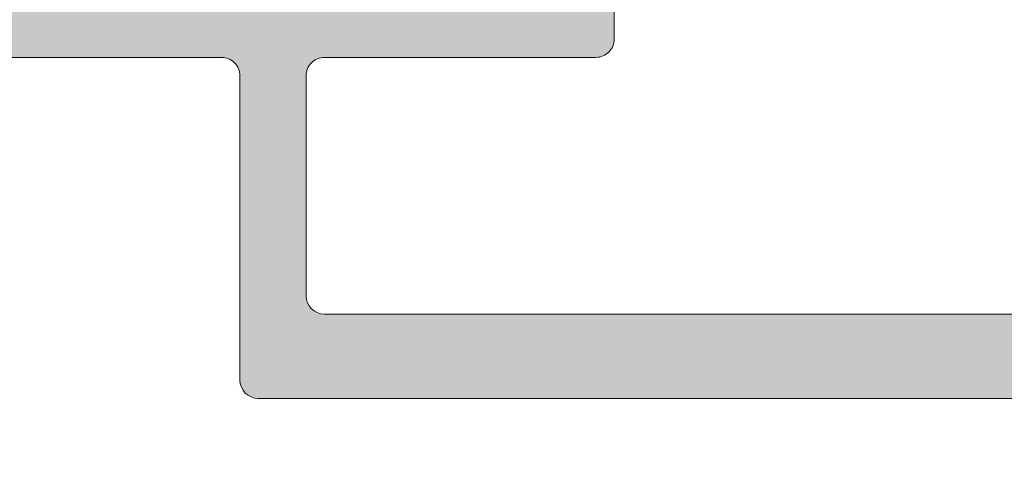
# Model space of a CAD drawing. Header units: metres. Extents: x -1.3 to 9.7, y -0.4 to 3.7.
# Tile 16 of 66: x -0.7383 to -0.7114, y 0.0592 to 0.0717. Entities that reach past the tile are written whole.
import ezdxf

# ---------------------------------------------------------------- set-up
doc = ezdxf.new("R2010")
doc.units = ezdxf.units.M
doc.header["$MEASUREMENT"] = 0
doc.linetypes.add('Wipeout_Contour', pattern=[1, 0, -1])
for name, color, linetype in [('152 - Bemaßung_ Beschriftung.Ausbau', 7, 'Continuous'), ('Neubau_301 - Elemente.Linie', 7, 'Continuous'), ('Neubau_302 - Elemente.Schraffur', 7, 'Continuous')]:
    doc.layers.add(name, color=color, linetype=linetype)
doc.styles.add('ERSTELLTER_STIL_1', font='txt')
doc.dimstyles.new('ERSTELLTER_STIL__1', dxfattribs={"dimtxt": 0.02, "dimasz": 0.01064, "dimexe": 0.18, "dimexo": 0.0625, "dimgap": 0, "dimtad": 1, "dimtih": 1, "dimtoh": 1, "dimzin": 0, "dimdsep": 46, "dimtxsty": 'ERSTELLTER_STIL_1', "dimblk": 'ARROWHEAD_2', "dimblk1": 'ARROWHEAD_2', "dimblk2": 'ARROWHEAD_2', "dimcen": 0.09, "dimse1": 1, "dimse2": 1, "dimclrd": 7, "dimclre": 7, "dimclrt": 7, "dimazin": 0, "dimtfac": 1, "dimtdec": 4, "dimtmove": 0, "dimatfit": 3, "dimfxl": 1, "dimtolj": 1, "dimtzin": 0, "dimarcsym": 0})
doc.dimstyles.new('ERSTELLTER_STIL__2', dxfattribs={"dimtxt": 0.02, "dimasz": 0.01064, "dimexe": 0.18, "dimexo": 0.0625, "dimgap": 0, "dimtad": 1, "dimzin": 0, "dimdsep": 46, "dimtxsty": 'ERSTELLTER_STIL_1', "dimblk": 'ARROWHEAD_2', "dimblk1": 'ARROWHEAD_2', "dimblk2": 'ARROWHEAD_2', "dimcen": 0.09, "dimse1": 1, "dimse2": 1, "dimclrd": 7, "dimclre": 7, "dimclrt": 7, "dimazin": 0, "dimtfac": 1, "dimtdec": 4, "dimtmove": 0, "dimatfit": 3, "dimfxl": 1, "dimtolj": 1, "dimtzin": 0, "dimarcsym": 0})

# ---------------------------------------------------------------- blocks, each defined once
blk = doc.blocks.new('*D9')
at = {"layer": '152 - Bemaßung_ Beschriftung.Ausbau', "color": 7, "linetype": 'Continuous', "lineweight": 5}
for p, q in [((0.8833238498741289, 0.06541880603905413), (0.8973238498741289, 0.05733590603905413)), ((0.8903238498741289, -0.1036226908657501), (0.8903238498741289, 0.06137735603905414)), ((0.8833238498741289, -0.0995812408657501), (0.8973238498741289, -0.1076641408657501)), ((0.9008238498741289, -0.1036226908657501), (0.879823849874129, -0.1036226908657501)), ((0.8903238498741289, -0.1104686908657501), (0.8903238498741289, -0.1036226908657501))]:
    blk.add_line(p, q, dxfattribs=at)
at = {"layer": '152 - Bemaßung_ Beschriftung.Ausbau', "color": 7, "lineweight": 5, "insert": (0.8866528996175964, -0.04130831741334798), "char_height": 0.02, "attachment_point": 7, "rotation": 90, "style": 'ERSTELLTER_STIL_1'}
blk.add_mtext('\\A1;{\\pql;\\fArial|b0|i0|c0|p38;16\\fArial|b0|i0|c0|p38;\\A1{\\H.66x;\\S5^  ;}}', dxfattribs=at)
at = {"color": 254, "linetype": 'Wipeout_Contour', "lineweight": 0, "ltscale": 4.182576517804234}
blk.add_wipeout([(0.8900738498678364, -0.04505831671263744), (0.8900738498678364, 0.0028129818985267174), (0.8625738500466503, 0.0028129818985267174), (0.8625738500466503, -0.045058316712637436)], dxfattribs=at).dxf.layer = '152 - Bemaßung_ Beschriftung.Ausbau'
blk = doc.blocks.new('ARROWHEAD_2')
at = {"color": 0, "linetype": 'Continuous', "lineweight": 0}
for p, q in [((-0.3781315, -0.655), (0.3781315, 0.655)), ((0, 0), (-1, 0))]:
    blk.add_line(p, q, dxfattribs=at)
blk = doc.blocks.new('*D10')
at = {"layer": '152 - Bemaßung_ Beschriftung.Ausbau', "color": 7, "linetype": 'Continuous', "lineweight": 5}
for p, q in [((0.8903238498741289, 0.1463773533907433), (0.8903238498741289, 0.1532233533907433)), ((0.8973238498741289, 0.1423359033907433), (0.8833238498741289, 0.1504188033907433)), ((0.9008238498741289, 0.1463773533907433), (0.879823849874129, 0.1463773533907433)), ((0.8903238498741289, 0.06137735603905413), (0.8903238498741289, 0.1463773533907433)), ((0.8833238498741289, 0.06541880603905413), (0.8973238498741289, 0.05733590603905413)), ((0.9008238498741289, 0.06137735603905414), (0.879823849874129, 0.06137735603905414)), ((0.8903238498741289, -0.1036226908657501), (0.8903238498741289, 0.06137735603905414))]:
    blk.add_line(p, q, dxfattribs=at)
at = {"layer": '152 - Bemaßung_ Beschriftung.Ausbau', "color": 7, "lineweight": 5, "insert": (0.8866528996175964, 0.09128030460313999), "char_height": 0.02, "attachment_point": 7, "rotation": 90, "style": 'ERSTELLTER_STIL_1'}
blk.add_mtext('\\A1;{\\pql;\\fArial|b0|i0|c0|p38;8\\fArial|b0|i0|c0|p38;\\A1{\\H.66x;\\S5^  ;}}', dxfattribs=at)
at = {"color": 254, "linetype": 'Wipeout_Contour', "lineweight": 0, "ltscale": 4.19107671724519}
blk.add_wipeout([(0.8900738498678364, 0.08753030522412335), (0.8900738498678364, 0.12022440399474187), (0.8625738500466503, 0.12022440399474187), (0.8625738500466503, 0.08753030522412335)], dxfattribs=at).dxf.layer = '152 - Bemaßung_ Beschriftung.Ausbau'
blk = doc.blocks.new('*D14')
at = {"layer": '152 - Bemaßung_ Beschriftung.Ausbau', "color": 7, "linetype": 'Continuous', "lineweight": 5}
for p, q in [((-0.778256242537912, -0.02412269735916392), (-0.778256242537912, -0.003122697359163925)), ((-0.7392673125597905, -0.02412269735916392), (-0.7392673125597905, -0.003122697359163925)), ((-0.774214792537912, -0.006622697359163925), (-0.782297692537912, -0.02062269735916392)), ((-0.7352258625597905, -0.006622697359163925), (-0.7433087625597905, -0.02062269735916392)), ((-0.778256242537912, -0.01362269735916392), (-0.7392673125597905, -0.01362269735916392))]:
    blk.add_line(p, q, dxfattribs=at)
at = {"layer": '152 - Bemaßung_ Beschriftung.Ausbau', "color": 7, "lineweight": 5, "insert": (-0.77135882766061, -0.009965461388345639), "char_height": 0.02, "attachment_point": 7, "style": 'ERSTELLTER_STIL_1'}
blk.add_mtext('\\A1;{\\pql;\\fArial|b0|i0|c0|p38;3\\fArial|b0|i0|c0|p38;\\A1{\\H.66x;\\S9^  ;}}', dxfattribs=at)
blk = doc.blocks.new('*D15')
at = {"layer": '152 - Bemaßung_ Beschriftung.Ausbau', "color": 7, "linetype": 'Continuous', "lineweight": 5}
for p, q in [((-0.7392673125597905, -0.02412269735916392), (-0.7392673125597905, -0.003122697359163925)), ((0.2707326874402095, -0.02412269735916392), (0.2707326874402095, -0.003122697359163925)), ((-0.7352258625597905, -0.006622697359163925), (-0.7433087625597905, -0.02062269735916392)), ((0.2747741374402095, -0.006622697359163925), (0.2666912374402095, -0.02062269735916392)), ((-0.7392673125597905, -0.01362269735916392), (0.2707326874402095, -0.01362269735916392))]:
    blk.add_line(p, q, dxfattribs=at)
at = {"layer": '152 - Bemaßung_ Beschriftung.Ausbau', "color": 7, "lineweight": 5, "char_height": 0.02, "attachment_point": 7, "style": 'ERSTELLTER_STIL_1'}
for s, insert in [('\\A1;{\\pql;\\fArial|b0|i0|c0|p38;1,01}', (-0.2608731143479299, -0.009622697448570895)), ('\\A1;{\\pql;\\fArial|b0|i0|c0|p38;Durchgangsbreite}', (-0.3421533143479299, -0.03762269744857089))]:
    blk.add_mtext(s, dxfattribs=dict(at, insert=insert))

msp = doc.modelspace()

# ---------------------------------------------------------------- hatches: boundary and pattern name
at = {"layer": 'Neubau_302 - Elemente.Schraffur', "linetype": 'Continuous', "lineweight": 5}
msp.add_hatch(color=7, dxfattribs=at).paths.add_polyline_path([(-0.730467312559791, 0.06417731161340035, 0.4142135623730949), (-0.7299673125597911, 0.06367731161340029), (-0.6975673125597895, 0.06367731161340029, 0.4142135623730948), (-0.6970673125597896, 0.06417731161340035), (-0.6970673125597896, 0.07017731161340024, 0.4142135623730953), (-0.6975673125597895, 0.0706773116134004), (-0.7049673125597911, 0.0706773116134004, -0.4142135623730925), (-0.705467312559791, 0.07117731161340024), (-0.705467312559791, 0.07197731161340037, -0.4142135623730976), (-0.7049673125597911, 0.07247731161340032), (-0.6975673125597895, 0.07247731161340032, 0.4142135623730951), (-0.6970673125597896, 0.07297731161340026), (-0.6970673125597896, 0.08842731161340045, -0.414213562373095), (-0.6965673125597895, 0.08892731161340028), (-0.6960673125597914, 0.08892731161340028), (-0.6960673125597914, 0.08762731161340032), (-0.695467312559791, 0.08762731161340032, 0.4142135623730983), (-0.694467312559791, 0.08862731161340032), (-0.694467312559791, 0.1101273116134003, 0.4142135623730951), (-0.695467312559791, 0.1111273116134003), (-0.6960673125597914, 0.1111273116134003), (-0.6960673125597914, 0.1098273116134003), (-0.6965673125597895, 0.1098273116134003, -0.4142135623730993), (-0.6970673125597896, 0.1103273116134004), (-0.6970673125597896, 0.1257773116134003, 0.4142135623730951), (-0.6975673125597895, 0.1262773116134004), (-0.7049673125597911, 0.1262773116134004, -0.4142135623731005), (-0.705467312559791, 0.1267773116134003), (-0.705467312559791, 0.1275773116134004, -0.4142135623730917), (-0.7049673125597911, 0.1280773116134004), (-0.6975673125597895, 0.1280773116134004, 0.414213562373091), (-0.6970673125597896, 0.1285773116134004), (-0.6970673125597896, 0.1345773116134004, 0.4142135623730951), (-0.6975673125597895, 0.1350773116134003), (-0.7299673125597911, 0.1350773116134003, 0.4142135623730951), (-0.730467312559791, 0.1345773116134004), (-0.730467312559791, 0.1285773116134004, 0.4142135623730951), (-0.7299673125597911, 0.1280773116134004), (-0.7225673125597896, 0.1280773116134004, -0.4142135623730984), (-0.7220673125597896, 0.1275773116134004), (-0.7220673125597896, 0.1267773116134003, -0.4142135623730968), (-0.7225673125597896, 0.1262773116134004), (-0.726967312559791, 0.1262773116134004, 0.4142135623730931), (-0.727467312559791, 0.1257773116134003), (-0.727467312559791, 0.1223773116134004, 0.4142135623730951), (-0.726967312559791, 0.1218773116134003), (-0.7236673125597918, 0.1218773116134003, 0.4142135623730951), (-0.7231673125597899, 0.1223773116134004), (-0.7231673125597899, 0.1225773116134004, -0.4142135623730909), (-0.7226673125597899, 0.1230773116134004), (-0.720467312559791, 0.1230773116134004, -0.4142135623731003), (-0.7202673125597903, 0.1228773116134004), (-0.7202673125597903, 0.1225773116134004, -0.4142135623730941), (-0.7207673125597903, 0.1220773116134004), (-0.7214673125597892, 0.1220773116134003, 0.4142135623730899), (-0.7216673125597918, 0.1218773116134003), (-0.7216673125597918, 0.1200773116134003), (-0.727467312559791, 0.1200773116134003), (-0.727467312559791, 0.1196273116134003), (-0.7289673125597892, 0.1196273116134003), (-0.7289673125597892, 0.1200773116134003), (-0.736967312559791, 0.1200773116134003, -0.4142135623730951), (-0.737467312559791, 0.1205773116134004), (-0.737467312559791, 0.1208773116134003, -0.4142135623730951), (-0.7364673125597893, 0.1218773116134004), (-0.7348673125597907, 0.1218773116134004), (-0.7348673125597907, 0.1213773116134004), (-0.7320316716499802, 0.1218773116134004), (-0.7297673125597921, 0.1218773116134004, 0.414213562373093), (-0.7292673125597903, 0.1223773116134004), (-0.7292673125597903, 0.1257773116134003, 0.4142135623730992), (-0.7297673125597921, 0.1262773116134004), (-0.7320316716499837, 0.1262773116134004), (-0.7348673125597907, 0.1267773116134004), (-0.7348673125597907, 0.1262773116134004), (-0.742967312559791, 0.1262773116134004, -0.4142135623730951), (-0.743467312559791, 0.1267773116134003), (-0.743467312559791, 0.1275773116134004, -0.4142135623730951), (-0.742967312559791, 0.1280773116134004), (-0.7327673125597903, 0.1280773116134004, 0.4142135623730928), (-0.7322673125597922, 0.1285773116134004), (-0.7322673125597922, 0.1345773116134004, 0.4142135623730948), (-0.7327673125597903, 0.1350773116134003), (-0.75216731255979, 0.1350773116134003, 0.4142135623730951), (-0.7526673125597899, 0.1345773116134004), (-0.7526673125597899, 0.1335773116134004, -0.414213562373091), (-0.7531673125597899, 0.1330773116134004), (-0.754467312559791, 0.1330773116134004, -0.4142135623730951), (-0.754967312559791, 0.1335773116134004), (-0.754967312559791, 0.1340773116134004), (-0.7539673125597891, 0.1340773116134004), (-0.7539673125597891, 0.1345773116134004, 0.4142135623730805), (-0.754967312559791, 0.1355773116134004), (-0.7589673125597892, 0.1355773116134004, 0.4142135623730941), (-0.7599673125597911, 0.1345773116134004), (-0.7599673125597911, 0.1340773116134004), (-0.7589673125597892, 0.1340773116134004), (-0.7589673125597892, 0.1335773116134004, -0.4142135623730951), (-0.7594673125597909, 0.1330773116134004), (-0.7607673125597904, 0.1330773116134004, -0.414213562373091), (-0.7612673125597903, 0.1335773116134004), (-0.7612673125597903, 0.1368773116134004, -0.4142135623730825), (-0.7607673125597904, 0.1373773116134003), (-0.6657673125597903, 0.1373773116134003, -0.4142135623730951), (-0.6652673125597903, 0.1368773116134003), (-0.6652673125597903, 0.1323773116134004, -0.4142135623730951), (-0.6657673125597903, 0.1318773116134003), (-0.6670673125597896, 0.1318773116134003, -0.4142135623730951), (-0.6675673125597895, 0.1323773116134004), (-0.6675673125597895, 0.1328773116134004), (-0.6665673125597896, 0.1328773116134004), (-0.6665673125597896, 0.1343773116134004, 0.4142135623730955), (-0.6675673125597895, 0.1353773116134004), (-0.6715673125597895, 0.1353773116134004, 0.4142135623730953), (-0.6725673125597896, 0.1343773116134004), (-0.6725673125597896, 0.1328773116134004), (-0.6715673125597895, 0.1328773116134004), (-0.6715673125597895, 0.1323773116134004, -0.4142135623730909), (-0.6720673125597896, 0.1318773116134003), (-0.6748673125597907, 0.1318773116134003, -0.4744978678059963), (-0.6753572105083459, 0.1324773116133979, -0.4744978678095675), (-0.6748673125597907, 0.1330773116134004), (-0.6743673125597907, 0.1330773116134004, 0.4142135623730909), (-0.6738673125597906, 0.1335773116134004), (-0.6738673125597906, 0.1345773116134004, 0.4142135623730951), (-0.6743673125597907, 0.1350773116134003), (-0.6902673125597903, 0.1350773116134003), (-0.6902673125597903, 0.1339773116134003), (-0.6913673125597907, 0.1328773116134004), (-0.691967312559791, 0.1328773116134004), (-0.691967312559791, 0.1343773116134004, 0.4142135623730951), (-0.692967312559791, 0.1353773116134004), (-0.6942673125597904, 0.1353773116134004, 0.4142135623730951), (-0.6952673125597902, 0.1343773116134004), (-0.6952673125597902, 0.1301773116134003, 0.4000000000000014), (-0.6952673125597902, 0.1291773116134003), (-0.6952673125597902, 0.1203773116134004, 0.4142135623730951), (-0.6942673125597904, 0.1193773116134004), (-0.692967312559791, 0.1193773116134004, 0.4142135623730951), (-0.691967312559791, 0.1203773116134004), (-0.691967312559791, 0.1228773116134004), (-0.6914673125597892, 0.1228773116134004, -0.4142135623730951), (-0.690467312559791, 0.1218773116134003), (-0.690467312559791, 0.1183773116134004, -0.4142135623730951), (-0.690967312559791, 0.1178773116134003), (-0.6947673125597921, 0.1178773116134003, 0.4142135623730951), (-0.6952673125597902, 0.1173773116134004), (-0.6952673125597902, 0.1138773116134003, 0.4142135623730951), (-0.6942673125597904, 0.1128773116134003), (-0.6914673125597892, 0.1128773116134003), (-0.6914673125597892, 0.1145773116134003), (-0.690967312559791, 0.1145773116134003, -0.4142135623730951), (-0.690467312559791, 0.1140773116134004), (-0.690467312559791, 0.1116273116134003, -0.4142135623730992), (-0.690967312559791, 0.1111273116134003), (-0.6916673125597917, 0.1111273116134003, 0.4142135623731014), (-0.69266731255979, 0.1101273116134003), (-0.69266731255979, 0.08862731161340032, 0.4142135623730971), (-0.6916673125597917, 0.08762731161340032), (-0.690967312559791, 0.08762731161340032, -0.414213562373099), (-0.690467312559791, 0.08712731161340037), (-0.690467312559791, 0.08467731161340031, -0.4142135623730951), (-0.690967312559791, 0.08417731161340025), (-0.6914673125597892, 0.08417731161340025), (-0.6914673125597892, 0.08587731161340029), (-0.6942673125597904, 0.08587731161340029, 0.4142135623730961), (-0.6952673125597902, 0.08487731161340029), (-0.6952673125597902, 0.08137731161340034, 0.4142135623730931), (-0.6947673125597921, 0.08087731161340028), (-0.690967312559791, 0.08087731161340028, -0.4142135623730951), (-0.690467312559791, 0.08037731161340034), (-0.690467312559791, 0.07687731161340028, -0.4142135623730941), (-0.6914673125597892, 0.07587731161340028), (-0.691967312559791, 0.07587731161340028), (-0.691967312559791, 0.07837731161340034, 0.4142135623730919), (-0.692967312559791, 0.07937731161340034), (-0.6942673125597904, 0.07937731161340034, 0.4142135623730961), (-0.6952673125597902, 0.07837731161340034), (-0.6952673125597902, 0.0695773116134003, 0.4000000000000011), (-0.6952673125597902, 0.0685773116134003), (-0.6952673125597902, 0.06437731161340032, 0.4142135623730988), (-0.6942673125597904, 0.06337731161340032), (-0.692967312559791, 0.06337731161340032, 0.4142135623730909), (-0.691967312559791, 0.06437731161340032), (-0.691967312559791, 0.06587731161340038), (-0.6913673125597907, 0.06587731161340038), (-0.6902673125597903, 0.06477731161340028), (-0.6902673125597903, 0.06137731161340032), (-0.7317673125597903, 0.06137731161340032, -0.4142135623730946), (-0.7322673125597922, 0.06187731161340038), (-0.7322673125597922, 0.07017731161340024, 0.4142135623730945), (-0.7327673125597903, 0.0706773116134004), (-0.742967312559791, 0.0706773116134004, -0.4142135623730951), (-0.743467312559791, 0.07117731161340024), (-0.743467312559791, 0.07197731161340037, -0.4142135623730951), (-0.742967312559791, 0.07247731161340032), (-0.7348673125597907, 0.07247731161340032), (-0.7348673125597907, 0.07197731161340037), (-0.7320316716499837, 0.07247731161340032), (-0.7297673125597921, 0.07247731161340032, 0.4142135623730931), (-0.7292673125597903, 0.07297731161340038), (-0.7292673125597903, 0.07637731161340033, 0.4142135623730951), (-0.7297673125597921, 0.07687731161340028), (-0.7320316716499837, 0.07687731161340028), (-0.7348673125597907, 0.07737731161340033), (-0.7348673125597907, 0.07687731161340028), (-0.7364673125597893, 0.07687731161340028, -0.4142135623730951), (-0.737467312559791, 0.07787731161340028), (-0.737467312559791, 0.07817731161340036, -0.4142135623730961), (-0.736967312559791, 0.0786773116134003), (-0.7289673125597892, 0.0786773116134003), (-0.7289673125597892, 0.07912731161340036), (-0.727467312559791, 0.07912731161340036), (-0.727467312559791, 0.0786773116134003), (-0.7216673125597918, 0.0786773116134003), (-0.7216673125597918, 0.07687731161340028, 0.4142135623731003), (-0.7214673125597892, 0.0766773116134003), (-0.7207673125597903, 0.0766773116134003, -0.4142135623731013), (-0.7202673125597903, 0.07617731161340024), (-0.7202673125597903, 0.07587731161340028, -0.4142135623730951), (-0.720467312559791, 0.07567731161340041), (-0.7226673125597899, 0.07567731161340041, -0.4884838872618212), (-0.7231770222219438, 0.0762792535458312, 0.4732848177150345), (-0.7236673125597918, 0.07687731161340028), (-0.726967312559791, 0.07687731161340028, 0.4142135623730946), (-0.727467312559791, 0.07637731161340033), (-0.727467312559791, 0.07297731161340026, 0.4142135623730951), (-0.726967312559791, 0.07247731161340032), (-0.7225673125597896, 0.07247731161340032, -0.4142135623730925), (-0.7220673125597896, 0.07197731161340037), (-0.7220673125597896, 0.07117731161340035, -0.4142135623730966), (-0.7225673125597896, 0.0706773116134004), (-0.7299673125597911, 0.0706773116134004, 0.4142135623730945), (-0.730467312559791, 0.07017731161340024)])

# ---------------------------------------------------------------- linework, layer by layer
at = {"layer": 'Neubau_301 - Elemente.Linie', "color": 1, "linetype": 'Continuous', "lineweight": 5, "flags": 128}
for points in [[(-0.6975673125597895, 0.06367731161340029), (-0.7299673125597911, 0.06367731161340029, -0.414213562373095), (-0.730467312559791, 0.06417731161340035), (-0.730467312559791, 0.07017731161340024, -0.414213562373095), (-0.7299673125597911, 0.0706773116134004), (-0.7225673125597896, 0.0706773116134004, 0.414213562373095), (-0.7220673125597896, 0.07117731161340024), (-0.7220673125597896, 0.07197731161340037, 0.414213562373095)], [(-0.742967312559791, 0.0706773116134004), (-0.7327673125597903, 0.0706773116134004, -0.414213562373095), (-0.7322673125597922, 0.07017731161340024), (-0.7322673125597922, 0.06187731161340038, 0.414213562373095), (-0.7317673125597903, 0.06137731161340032), (-0.6902673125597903, 0.06137731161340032)]]:
    msp.add_lwpolyline(points, format="xyb", dxfattribs=at)

# ---------------------------------------------------------------- next in the draw order: dimensions: what is measured, and where the dimension line sits
at = {"layer": '152 - Bemaßung_ Beschriftung.Ausbau', "color": 7, "linetype": 'Continuous', "lineweight": 5}
dim = msp.add_linear_dim(base=(0.8903238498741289, 0.06137735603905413), p1=(-0.7782561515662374, -0.1036226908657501), p2=(-0.7882562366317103, 0.06137735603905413), angle=90, dimstyle='ERSTELLTER_STIL__2', dxfattribs=at)
dim.commit()
dim.dimension.update_dxf_attribs({"geometry": '*D9', "text_midpoint": (0.8763238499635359, 0.0009505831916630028), "dimtype": 160, "text_rotation": 90})

# ---------------------------------------------------------------- next in the draw order: dimensions: what is measured, and where the dimension line sits
dim = msp.add_linear_dim(base=(0.8903238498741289, 0.1463773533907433), p1=(-0.7882562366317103, 0.06137735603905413), p2=(-0.8632672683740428, 0.1463773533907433), angle=90, dimstyle='ERSTELLTER_STIL__2', dxfattribs=at)
dim.commit()
dim.dimension.update_dxf_attribs({"geometry": '*D10', "text_midpoint": (0.8763238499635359, 0.1259156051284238), "dimtype": 160, "text_rotation": 90})

# ---------------------------------------------------------------- next in the draw order: dimensions: what is measured, and where the dimension line sits
dim = msp.add_linear_dim(base=(-0.7392673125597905, -0.01362269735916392), p1=(-0.778256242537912, 0.06137735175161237), p2=(-0.7392673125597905, 0.0618780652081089), dimstyle='ERSTELLTER_STIL__1', dxfattribs=at)
dim.commit()
dim.dimension.update_dxf_attribs({"geometry": '*D14', "text_midpoint": (-0.7367235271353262, 0.0003773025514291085), "dimtype": 160})
dim = msp.add_linear_dim(base=(0.2707326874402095, -0.01362269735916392), p1=(-0.7392673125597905, 0.0618780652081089), p2=(0.2707326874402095, 0.06187731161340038), text='<MeasuredValue>^MDurchgangsbreite', dimstyle='ERSTELLTER_STIL__1', dxfattribs=at)
dim.commit()
dim.dimension.update_dxf_attribs({"geometry": '*D15', "text_midpoint": (-0.2274233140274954, -0.02762269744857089), "dimtype": 160})

doc.saveas('drawing.dxf')
